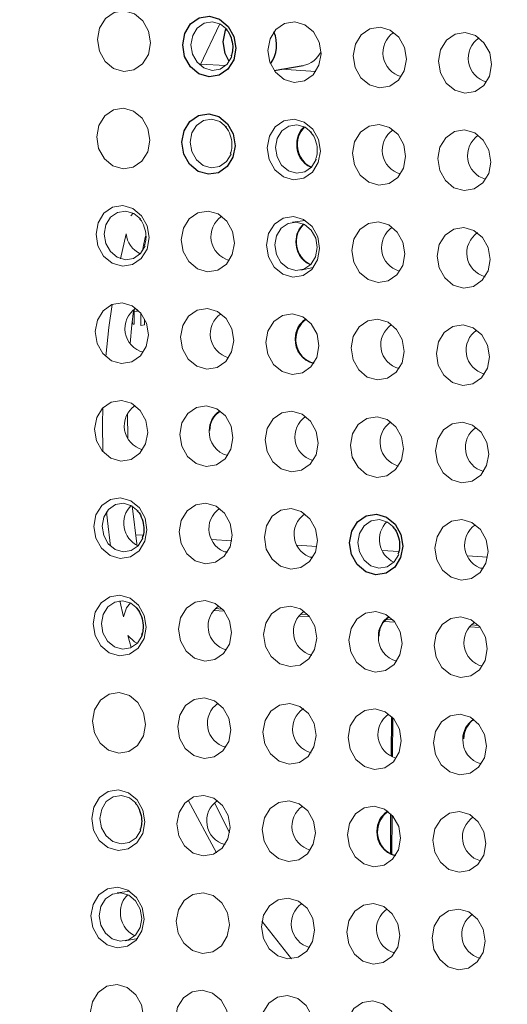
# Model space of a CAD drawing. Header units: millimetres. Extents: x -1472 to 1442, y -78 to 2620.
# Tile 79 of 102: x 700 to 720, y 927 to 967. Entities that reach past the tile are written whole.
import ezdxf

# ---------------------------------------------------------------- set-up
doc = ezdxf.new("R2010")
doc.units = ezdxf.units.MM

msp = doc.modelspace()

# ---------------------------------------------------------------- linework, layer by layer
at = {"color": 144, "linetype": 'Continuous', "lineweight": 18}
for p, q in [((708.309, 966.583), (707.495, 964.893)), ((707.517, 964.944), (708.542, 964.879)), ((710.816, 964.734), (712.228, 964.644)), ((704.673, 958.744), (704.767, 958.845)), ((711.797, 958.551), (711.279, 958.481)), ((704.244, 956.988), (704.479, 958.004)), ((711.615, 956.519), (712.126, 956.625)), ((704.799, 954.314), (704.803, 954.92)), ((704.803, 954.828), (704.936, 954.851)), ((705.078, 954.761), (705.074, 954.261)), ((705.224, 954.286), (705.226, 954.536)), ((705.074, 954.261), (705.224, 954.286)), ((704.53, 950.655), (704.544, 949.654)), ((704.722, 946.883), (704.929, 945.221)), ((704.86, 945.707), (705.169, 945.687)), ((707.971, 945.509), (708.791, 945.456)), ((711.457, 945.286), (712.277, 945.234)), ((708.47, 945.022), (708.624, 945.012)), ((714.943, 945.064), (715.627, 945.02)), ((718.429, 944.842), (719.249, 944.789)), ((711.956, 944.799), (712.11, 944.789)), ((718.927, 944.354), (719.082, 944.345)), ((704.364, 942.357), (704.222, 943.01)), ((708.045, 942.608), (708.492, 942.579)), ((708.12, 942.689), (708.414, 942.671)), ((711.606, 942.467), (711.9, 942.448)), ((711.531, 942.385), (711.978, 942.357)), ((715.017, 942.163), (715.464, 942.134)), ((715.092, 942.245), (715.386, 942.226)), ((718.577, 942.022), (718.872, 942.003)), ((718.503, 941.94), (718.95, 941.912)), ((704.676, 941.093), (704.546, 941.594)), ((715.363, 936.626), (715.375, 938.227)), ((708.172, 932.71), (707.011, 934.865)), ((715.333, 932.646), (715.345, 934.247)), ((704.619, 931.138), (704.101, 931.068)), ((704.437, 929.106), (704.948, 929.212))]:
    msp.add_line(p, q, dxfattribs=at)
at = {"color": 7, "linetype": 'Continuous', "lineweight": 25}
for p, q in [((710.526, 964.684), (711.709, 964.887)), ((704.936, 954.851), (704.937, 954.909)), ((704.723, 954.408), (704.722, 954.327)), ((715.318, 938.285), (715.306, 936.652)), ((715.288, 934.306), (715.276, 932.673))]:
    msp.add_line(p, q, dxfattribs=at)
at = {"color": 144, "linetype": 'Continuous', "lineweight": 18, "flags": 128}
for points in [[(705.473, 965.81), (705.387, 965.341), (705.148, 964.954), (704.794, 964.707), (704.378, 964.64), (703.963, 964.76), (703.613, 965.051), (703.381, 965.469), (703.302, 965.948), (703.388, 966.417), (703.626, 966.804), (703.98, 967.05), (704.396, 967.118), (704.811, 966.997), (705.161, 966.706), (705.394, 966.289), (705.473, 965.81)], [(708.603, 966.35), (708.333, 966.571), (708.001, 966.668), (707.668, 966.614), (707.385, 966.417), (707.195, 966.107), (707.126, 965.732), (707.189, 965.349), (707.375, 965.016), (707.655, 964.783), (707.986, 964.686), (708.319, 964.741), (708.602, 964.937), (708.793, 965.247), (708.794, 965.251)], [(712.445, 965.365), (712.359, 964.896), (712.12, 964.509), (711.766, 964.263), (711.35, 964.195), (710.935, 964.316), (710.585, 964.607), (710.353, 965.024), (710.274, 965.503), (710.36, 965.972), (710.598, 966.359), (710.952, 966.606), (711.368, 966.673), (711.783, 966.553), (712.133, 966.261), (712.366, 965.844), (712.445, 965.365)], [(715.931, 965.142), (715.845, 964.673), (715.606, 964.286), (715.252, 964.04), (714.836, 963.972), (714.421, 964.093), (714.071, 964.384), (713.839, 964.801), (713.76, 965.281), (713.846, 965.75), (714.084, 966.137), (714.438, 966.383), (714.854, 966.451), (715.269, 966.33), (715.619, 966.039), (715.852, 965.622), (715.931, 965.142)], [(719.417, 964.92), (719.331, 964.451), (719.092, 964.064), (718.738, 963.818), (718.322, 963.75), (717.907, 963.871), (717.557, 964.162), (717.325, 964.579), (717.246, 965.059), (717.332, 965.528), (717.57, 965.915), (717.924, 966.161), (718.34, 966.229), (718.755, 966.108), (719.105, 965.817), (719.338, 965.4), (719.417, 964.92)], [(705.444, 961.83), (705.357, 961.361), (705.119, 960.974), (704.765, 960.728), (704.349, 960.66), (703.934, 960.781), (703.584, 961.072), (703.351, 961.489), (703.272, 961.968), (703.358, 962.437), (703.597, 962.825), (703.951, 963.071), (704.367, 963.139), (704.782, 963.018), (705.132, 962.727), (705.364, 962.309), (705.444, 961.83)], [(708.573, 962.37), (708.303, 962.591), (707.972, 962.688), (707.639, 962.634), (707.356, 962.437), (707.165, 962.128), (707.097, 961.753), (707.16, 961.369), (707.346, 961.036), (707.626, 960.803), (707.957, 960.707), (708.29, 960.761), (708.573, 960.958), (708.763, 961.267), (708.765, 961.271)], [(712.415, 961.385), (712.329, 960.916), (712.091, 960.529), (711.737, 960.283), (711.321, 960.215), (710.906, 960.336), (710.556, 960.627), (710.323, 961.044), (710.244, 961.524), (710.33, 961.993), (710.569, 962.38), (710.923, 962.626), (711.339, 962.694), (711.754, 962.573), (712.104, 962.282), (712.336, 961.865), (712.415, 961.385)], [(712.059, 962.148), (711.789, 962.369), (711.458, 962.466), (711.125, 962.411), (710.842, 962.215), (710.651, 961.905), (710.583, 961.53), (710.646, 961.147), (710.832, 960.814), (711.112, 960.581), (711.443, 960.484), (711.776, 960.539), (712.059, 960.735), (712.249, 961.045), (712.251, 961.049)], [(715.901, 961.163), (715.815, 960.694), (715.577, 960.307), (715.223, 960.061), (714.807, 959.993), (714.392, 960.114), (714.042, 960.405), (713.809, 960.822), (713.73, 961.301), (713.816, 961.77), (714.055, 962.157), (714.409, 962.404), (714.825, 962.471), (715.24, 962.351), (715.59, 962.059), (715.822, 961.642), (715.901, 961.163)], [(719.387, 960.94), (719.301, 960.471), (719.063, 960.084), (718.709, 959.838), (718.293, 959.77), (717.878, 959.891), (717.528, 960.182), (717.295, 960.599), (717.216, 961.079), (717.302, 961.548), (717.541, 961.935), (717.895, 962.181), (718.311, 962.249), (718.726, 962.128), (719.076, 961.837), (719.308, 961.42), (719.387, 960.94)], [(705.414, 957.85), (705.328, 957.381), (705.09, 956.994), (704.736, 956.748), (704.319, 956.68), (703.905, 956.801), (703.554, 957.092), (703.322, 957.509), (703.243, 957.989), (703.329, 958.458), (703.567, 958.845), (703.922, 959.091), (704.338, 959.159), (704.752, 959.038), (705.103, 958.747), (705.335, 958.33), (705.414, 957.85)], [(705.058, 958.613), (704.788, 958.834), (704.456, 958.931), (704.124, 958.877), (703.841, 958.68), (703.65, 958.37), (703.581, 957.995), (703.644, 957.612), (703.83, 957.279), (704.11, 957.046), (704.442, 956.949), (704.774, 957.004), (705.057, 957.2), (705.248, 957.51), (705.249, 957.514)], [(708.9, 957.628), (708.814, 957.159), (708.576, 956.772), (708.222, 956.526), (707.805, 956.458), (707.391, 956.579), (707.04, 956.87), (706.808, 957.287), (706.729, 957.766), (706.815, 958.235), (707.053, 958.622), (707.408, 958.869), (707.824, 958.936), (708.238, 958.816), (708.589, 958.524), (708.821, 958.107), (708.9, 957.628)], [(712.386, 957.405), (712.3, 956.936), (712.062, 956.549), (711.708, 956.303), (711.291, 956.235), (710.877, 956.356), (710.526, 956.647), (710.294, 957.064), (710.215, 957.544), (710.301, 958.013), (710.539, 958.4), (710.894, 958.646), (711.31, 958.714), (711.724, 958.593), (712.075, 958.302), (712.307, 957.885), (712.386, 957.405)], [(712.289, 957.44), (712.225, 957.823), (712.04, 958.157), (711.76, 958.389), (711.428, 958.486), (711.096, 958.432), (710.813, 958.235), (710.622, 957.926), (710.553, 957.551), (710.616, 957.167), (710.802, 956.834), (711.082, 956.601), (711.414, 956.505), (711.746, 956.559), (712.029, 956.756), (712.22, 957.065), (712.289, 957.44)], [(715.872, 957.183), (715.786, 956.714), (715.548, 956.327), (715.193, 956.081), (714.777, 956.013), (714.363, 956.134), (714.012, 956.425), (713.78, 956.842), (713.701, 957.322), (713.787, 957.791), (714.025, 958.178), (714.38, 958.424), (714.796, 958.492), (715.21, 958.371), (715.561, 958.08), (715.793, 957.663), (715.872, 957.183)], [(719.358, 956.961), (719.272, 956.492), (719.034, 956.105), (718.679, 955.858), (718.263, 955.791), (717.849, 955.911), (717.498, 956.203), (717.266, 956.62), (717.187, 957.099), (717.273, 957.568), (717.511, 957.955), (717.865, 958.201), (718.282, 958.269), (718.696, 958.148), (719.047, 957.857), (719.279, 957.44), (719.358, 956.961)], [(705.262, 957.914), (705.199, 957.602), (705.143, 957.307)], [(705.385, 953.871), (705.299, 953.402), (705.06, 953.014), (704.706, 952.768), (704.29, 952.7), (703.875, 952.821), (703.525, 953.112), (703.293, 953.53), (703.214, 954.009), (703.3, 954.478), (703.538, 954.865), (703.892, 955.111), (704.308, 955.179), (704.723, 955.058), (705.073, 954.767), (705.306, 954.35), (705.385, 953.871)], [(703.64, 952.991), (703.766, 954.171), (703.898, 955.114)], [(708.871, 953.648), (708.785, 953.179), (708.546, 952.792), (708.192, 952.546), (707.776, 952.478), (707.361, 952.599), (707.011, 952.89), (706.779, 953.307), (706.7, 953.787), (706.786, 954.256), (707.024, 954.643), (707.378, 954.889), (707.794, 954.957), (708.209, 954.836), (708.559, 954.545), (708.792, 954.128), (708.871, 953.648)], [(704.773, 954.865), (704.711, 954.291), (704.642, 953.522)], [(712.357, 953.426), (712.271, 952.957), (712.032, 952.57), (711.678, 952.324), (711.262, 952.256), (710.847, 952.377), (710.497, 952.668), (710.265, 953.085), (710.186, 953.564), (710.272, 954.033), (710.51, 954.42), (710.864, 954.667), (711.28, 954.734), (711.695, 954.614), (712.045, 954.322), (712.278, 953.905), (712.357, 953.426)], [(715.843, 953.203), (715.757, 952.734), (715.518, 952.347), (715.164, 952.101), (714.748, 952.033), (714.333, 952.154), (713.983, 952.445), (713.751, 952.862), (713.672, 953.342), (713.758, 953.811), (713.996, 954.198), (714.35, 954.444), (714.766, 954.512), (715.181, 954.391), (715.531, 954.1), (715.764, 953.683), (715.843, 953.203)], [(719.329, 952.981), (719.243, 952.512), (719.004, 952.125), (718.65, 951.879), (718.234, 951.811), (717.819, 951.932), (717.469, 952.223), (717.237, 952.64), (717.157, 953.12), (717.244, 953.589), (717.482, 953.976), (717.836, 954.222), (718.252, 954.29), (718.667, 954.169), (719.017, 953.878), (719.25, 953.461), (719.329, 952.981)], [(705.355, 949.891), (705.269, 949.422), (705.031, 949.035), (704.677, 948.789), (704.261, 948.721), (703.846, 948.842), (703.496, 949.133), (703.263, 949.55), (703.184, 950.029), (703.27, 950.498), (703.509, 950.885), (703.863, 951.132), (704.279, 951.199), (704.694, 951.079), (705.044, 950.788), (705.276, 950.37), (705.355, 949.891)], [(703.518, 949.106), (703.507, 950.239), (703.519, 950.896)], [(708.841, 949.668), (708.755, 949.199), (708.517, 948.812), (708.163, 948.566), (707.747, 948.498), (707.332, 948.619), (706.982, 948.91), (706.749, 949.327), (706.67, 949.807), (706.756, 950.276), (706.995, 950.663), (707.349, 950.909), (707.765, 950.977), (708.18, 950.856), (708.53, 950.565), (708.762, 950.148), (708.841, 949.668)], [(712.327, 949.446), (712.241, 948.977), (712.003, 948.59), (711.649, 948.344), (711.233, 948.276), (710.818, 948.397), (710.468, 948.688), (710.235, 949.105), (710.156, 949.585), (710.242, 950.054), (710.481, 950.441), (710.835, 950.687), (711.251, 950.755), (711.666, 950.634), (712.016, 950.343), (712.248, 949.926), (712.327, 949.446)], [(715.813, 949.224), (715.727, 948.755), (715.489, 948.368), (715.135, 948.121), (714.719, 948.054), (714.304, 948.174), (713.954, 948.466), (713.721, 948.883), (713.642, 949.362), (713.728, 949.831), (713.967, 950.218), (714.321, 950.464), (714.737, 950.532), (715.152, 950.411), (715.502, 950.12), (715.734, 949.703), (715.813, 949.224)], [(719.299, 949.001), (719.213, 948.532), (718.975, 948.145), (718.621, 947.899), (718.205, 947.831), (717.79, 947.952), (717.44, 948.243), (717.207, 948.66), (717.128, 949.14), (717.214, 949.609), (717.453, 949.996), (717.807, 950.242), (718.223, 950.31), (718.638, 950.189), (718.988, 949.898), (719.22, 949.481), (719.299, 949.001)], [(705.326, 945.911), (705.24, 945.442), (705.002, 945.055), (704.647, 944.809), (704.231, 944.741), (703.817, 944.862), (703.466, 945.153), (703.234, 945.57), (703.155, 946.05), (703.241, 946.519), (703.479, 946.906), (703.833, 947.152), (704.25, 947.22), (704.664, 947.099), (705.015, 946.808), (705.247, 946.391), (705.326, 945.911)], [(704.97, 946.674), (704.7, 946.895), (704.368, 946.992), (704.036, 946.937), (703.752, 946.741), (703.562, 946.431), (703.493, 946.056), (703.556, 945.673), (703.742, 945.34), (704.022, 945.107), (704.354, 945.01), (704.686, 945.065), (704.969, 945.261), (705.16, 945.571), (705.161, 945.575)], [(708.812, 945.689), (708.726, 945.22), (708.488, 944.833), (708.133, 944.587), (707.717, 944.519), (707.302, 944.64), (706.952, 944.931), (706.72, 945.348), (706.641, 945.827), (706.727, 946.296), (706.965, 946.683), (707.319, 946.93), (707.736, 946.997), (708.15, 946.877), (708.5, 946.585), (708.733, 946.168), (708.812, 945.689)], [(703.837, 945.24), (703.708, 946.278), (703.671, 946.639)], [(712.298, 945.466), (712.212, 944.997), (711.974, 944.61), (711.619, 944.364), (711.203, 944.296), (710.788, 944.417), (710.438, 944.708), (710.206, 945.125), (710.127, 945.605), (710.213, 946.074), (710.451, 946.461), (710.805, 946.707), (711.222, 946.775), (711.636, 946.654), (711.986, 946.363), (712.219, 945.946), (712.298, 945.466)], [(715.428, 946.007), (715.158, 946.228), (714.826, 946.325), (714.493, 946.27), (714.21, 946.074), (714.02, 945.764), (713.951, 945.389), (714.014, 945.006), (714.2, 944.673), (714.48, 944.44), (714.811, 944.343), (715.144, 944.397), (715.427, 944.594), (715.618, 944.904), (715.619, 944.907)], [(719.27, 945.022), (719.184, 944.553), (718.945, 944.166), (718.591, 943.919), (718.175, 943.852), (717.76, 943.972), (717.41, 944.264), (717.178, 944.681), (717.099, 945.16), (717.185, 945.629), (717.423, 946.016), (717.777, 946.262), (718.193, 946.33), (718.608, 946.209), (718.958, 945.918), (719.191, 945.501), (719.27, 945.022)], [(705.297, 941.931), (705.21, 941.462), (704.972, 941.075), (704.618, 940.829), (704.202, 940.761), (703.787, 940.882), (703.437, 941.173), (703.205, 941.59), (703.125, 942.07), (703.212, 942.539), (703.45, 942.926), (703.804, 943.172), (704.22, 943.24), (704.635, 943.119), (704.985, 942.828), (705.217, 942.411), (705.297, 941.931)], [(704.94, 942.694), (704.67, 942.915), (704.339, 943.012), (704.006, 942.958), (703.723, 942.761), (703.533, 942.452), (703.464, 942.077), (703.527, 941.693), (703.713, 941.36), (703.993, 941.127), (704.324, 941.031), (704.657, 941.085), (704.94, 941.282), (705.13, 941.591), (705.147, 941.639)], [(704.364, 942.357), (704.487, 942.723), (704.649, 942.926)], [(708.783, 941.709), (708.696, 941.24), (708.458, 940.853), (708.104, 940.607), (707.688, 940.539), (707.273, 940.66), (706.923, 940.951), (706.691, 941.368), (706.611, 941.848), (706.698, 942.317), (706.936, 942.704), (707.29, 942.95), (707.706, 943.018), (708.121, 942.897), (708.471, 942.606), (708.703, 942.189), (708.783, 941.709)], [(712.269, 941.487), (712.182, 941.018), (711.944, 940.631), (711.59, 940.384), (711.174, 940.317), (710.759, 940.437), (710.409, 940.729), (710.177, 941.146), (710.097, 941.625), (710.184, 942.094), (710.422, 942.481), (710.776, 942.727), (711.192, 942.795), (711.607, 942.674), (711.957, 942.383), (712.189, 941.966), (712.269, 941.487)], [(715.755, 941.264), (715.668, 940.795), (715.43, 940.408), (715.076, 940.162), (714.66, 940.094), (714.245, 940.215), (713.895, 940.506), (713.662, 940.923), (713.583, 941.403), (713.669, 941.872), (713.908, 942.259), (714.262, 942.505), (714.678, 942.573), (715.093, 942.452), (715.443, 942.161), (715.675, 941.744), (715.755, 941.264)], [(719.241, 941.042), (719.154, 940.573), (718.916, 940.186), (718.562, 939.94), (718.146, 939.872), (717.731, 939.993), (717.381, 940.284), (717.148, 940.701), (717.069, 941.18), (717.155, 941.649), (717.394, 942.037), (717.748, 942.283), (718.164, 942.351), (718.579, 942.23), (718.929, 941.939), (719.161, 941.522), (719.241, 941.042)], [(704.932, 941.273), (704.819, 941.332), (704.546, 941.594)], [(705.267, 937.952), (705.181, 937.483), (704.943, 937.096), (704.589, 936.85), (704.172, 936.782), (703.758, 936.903), (703.408, 937.194), (703.175, 937.611), (703.096, 938.09), (703.182, 938.559), (703.42, 938.946), (703.775, 939.193), (704.191, 939.26), (704.606, 939.14), (704.956, 938.848), (705.188, 938.431), (705.267, 937.952)], [(708.753, 937.729), (708.667, 937.26), (708.429, 936.873), (708.075, 936.627), (707.658, 936.559), (707.244, 936.68), (706.893, 936.971), (706.661, 937.388), (706.582, 937.868), (706.668, 938.337), (706.906, 938.724), (707.261, 938.97), (707.677, 939.038), (708.091, 938.917), (708.442, 938.626), (708.674, 938.209), (708.753, 937.729)], [(712.239, 937.507), (712.153, 937.038), (711.915, 936.651), (711.561, 936.405), (711.144, 936.337), (710.73, 936.458), (710.379, 936.749), (710.147, 937.166), (710.068, 937.646), (710.154, 938.115), (710.392, 938.502), (710.747, 938.748), (711.163, 938.816), (711.577, 938.695), (711.928, 938.404), (712.16, 937.987), (712.239, 937.507)], [(715.725, 937.285), (715.639, 936.816), (715.401, 936.429), (715.047, 936.182), (714.63, 936.115), (714.216, 936.235), (713.865, 936.527), (713.633, 936.944), (713.554, 937.423), (713.64, 937.892), (713.878, 938.279), (714.233, 938.525), (714.649, 938.593), (715.063, 938.472), (715.414, 938.181), (715.646, 937.764), (715.725, 937.285)], [(719.211, 937.062), (719.125, 936.593), (718.887, 936.206), (718.533, 935.96), (718.116, 935.892), (717.702, 936.013), (717.351, 936.304), (717.119, 936.721), (717.04, 937.201), (717.126, 937.67), (717.364, 938.057), (717.719, 938.303), (718.135, 938.371), (718.549, 938.25), (718.9, 937.959), (719.132, 937.542), (719.211, 937.062)], [(705.238, 933.972), (705.152, 933.503), (704.913, 933.116), (704.559, 932.87), (704.143, 932.802), (703.728, 932.923), (703.378, 933.214), (703.146, 933.631), (703.067, 934.111), (703.153, 934.58), (703.391, 934.967), (703.745, 935.213), (704.161, 935.281), (704.576, 935.16), (704.926, 934.869), (705.159, 934.452), (705.238, 933.972)], [(704.882, 934.735), (704.612, 934.956), (704.28, 935.053), (703.947, 934.998), (703.664, 934.802), (703.474, 934.492), (703.405, 934.117), (703.468, 933.734), (703.654, 933.401), (703.934, 933.168), (704.265, 933.071), (704.598, 933.126), (704.881, 933.322), (705.072, 933.632), (705.073, 933.636)], [(708.724, 933.75), (708.638, 933.281), (708.399, 932.894), (708.045, 932.647), (707.629, 932.58), (707.214, 932.7), (706.864, 932.992), (706.632, 933.409), (706.553, 933.888), (706.639, 934.357), (706.877, 934.744), (707.231, 934.991), (707.647, 935.058), (708.062, 934.937), (708.412, 934.646), (708.645, 934.229), (708.724, 933.75)], [(708.091, 934.758), (708.204, 934.522), (708.704, 933.526)], [(712.21, 933.527), (712.124, 933.058), (711.885, 932.671), (711.531, 932.425), (711.115, 932.357), (710.7, 932.478), (710.35, 932.769), (710.118, 933.186), (710.039, 933.666), (710.125, 934.135), (710.363, 934.522), (710.717, 934.768), (711.133, 934.836), (711.548, 934.715), (711.898, 934.424), (712.131, 934.007), (712.21, 933.527)], [(715.696, 933.305), (715.61, 932.836), (715.371, 932.449), (715.017, 932.203), (714.601, 932.135), (714.186, 932.256), (713.836, 932.547), (713.604, 932.964), (713.525, 933.443), (713.611, 933.912), (713.849, 934.3), (714.203, 934.546), (714.619, 934.614), (715.034, 934.493), (715.384, 934.202), (715.617, 933.785), (715.696, 933.305)], [(719.182, 933.083), (719.096, 932.614), (718.857, 932.227), (718.503, 931.98), (718.087, 931.913), (717.672, 932.033), (717.322, 932.324), (717.09, 932.742), (717.011, 933.221), (717.097, 933.69), (717.335, 934.077), (717.689, 934.323), (718.105, 934.391), (718.52, 934.27), (718.87, 933.979), (719.103, 933.562), (719.182, 933.083)], [(705.208, 929.992), (705.122, 929.523), (704.884, 929.136), (704.53, 928.89), (704.114, 928.822), (703.699, 928.943), (703.349, 929.234), (703.116, 929.651), (703.037, 930.131), (703.123, 930.6), (703.362, 930.987), (703.716, 931.233), (704.132, 931.301), (704.547, 931.18), (704.897, 930.889), (705.129, 930.472), (705.208, 929.992)], [(705.111, 930.027), (705.048, 930.41), (704.862, 930.744), (704.582, 930.976), (704.251, 931.073), (703.918, 931.019), (703.635, 930.822), (703.444, 930.513), (703.376, 930.138), (703.439, 929.754), (703.625, 929.421), (703.904, 929.188), (704.236, 929.092), (704.569, 929.146), (704.852, 929.343), (705.042, 929.652), (705.111, 930.027)], [(708.694, 929.77), (708.608, 929.301), (708.37, 928.914), (708.016, 928.668), (707.6, 928.6), (707.185, 928.721), (706.835, 929.012), (706.602, 929.429), (706.523, 929.909), (706.609, 930.378), (706.848, 930.765), (707.202, 931.011), (707.618, 931.079), (708.033, 930.958), (708.383, 930.667), (708.615, 930.25), (708.694, 929.77)], [(712.18, 929.548), (712.094, 929.079), (711.856, 928.692), (711.502, 928.445), (711.086, 928.378), (710.671, 928.498), (710.321, 928.79), (710.088, 929.207), (710.009, 929.686), (710.095, 930.155), (710.334, 930.542), (710.688, 930.788), (711.104, 930.856), (711.519, 930.735), (711.869, 930.444), (712.101, 930.027), (712.18, 929.548)], [(715.666, 929.325), (715.58, 928.856), (715.342, 928.469), (714.988, 928.223), (714.572, 928.155), (714.157, 928.276), (713.807, 928.567), (713.574, 928.984), (713.495, 929.464), (713.581, 929.933), (713.82, 930.32), (714.174, 930.566), (714.59, 930.634), (715.005, 930.513), (715.355, 930.222), (715.587, 929.805), (715.666, 929.325)], [(719.152, 929.103), (719.066, 928.634), (718.828, 928.247), (718.474, 928.001), (718.058, 927.933), (717.643, 928.054), (717.293, 928.345), (717.06, 928.762), (716.981, 929.241), (717.067, 929.71), (717.306, 930.097), (717.66, 930.344), (718.076, 930.412), (718.491, 930.291), (718.841, 930), (719.073, 929.582), (719.152, 929.103)], [(711.23, 928.379), (710.032, 929.898), (710.028, 929.903)], [(705.179, 926.013), (705.093, 925.544), (704.855, 925.157), (704.5, 924.91), (704.084, 924.843), (703.67, 924.963), (703.319, 925.255), (703.087, 925.672), (703.008, 926.151), (703.094, 926.62), (703.332, 927.007), (703.686, 927.254), (704.103, 927.321), (704.517, 927.201), (704.868, 926.909), (705.1, 926.492), (705.179, 926.013)], [(708.665, 925.79), (708.579, 925.321), (708.341, 924.934), (707.986, 924.688), (707.57, 924.62), (707.156, 924.741), (706.805, 925.032), (706.573, 925.449), (706.494, 925.929), (706.58, 926.398), (706.818, 926.785), (707.172, 927.031), (707.589, 927.099), (708.003, 926.978), (708.354, 926.687), (708.586, 926.27), (708.665, 925.79)], [(712.151, 925.568), (712.065, 925.099), (711.827, 924.712), (711.472, 924.466), (711.056, 924.398), (710.642, 924.519), (710.291, 924.81), (710.059, 925.227), (709.98, 925.706), (710.066, 926.175), (710.304, 926.563), (710.658, 926.809), (711.075, 926.877), (711.489, 926.756), (711.84, 926.465), (712.072, 926.048), (712.151, 925.568)], [(715.637, 925.346), (715.551, 924.877), (715.313, 924.49), (714.958, 924.243), (714.542, 924.176), (714.128, 924.296), (713.777, 924.587), (713.545, 925.005), (713.466, 925.484), (713.552, 925.953), (713.79, 926.34), (714.144, 926.586), (714.561, 926.654), (714.975, 926.533), (715.326, 926.242), (715.558, 925.825), (715.637, 925.346)]]:
    msp.add_lwpolyline(points, dxfattribs=at)
at = {"color": 7, "linetype": 'Continuous', "lineweight": 25, "flags": 128}
for points in [[(708.959, 965.587), (708.873, 965.118), (708.634, 964.731), (708.28, 964.485), (707.864, 964.417), (707.449, 964.538), (707.099, 964.829), (706.867, 965.246), (706.788, 965.726), (706.874, 966.195), (707.112, 966.582), (707.466, 966.828), (707.882, 966.896), (708.297, 966.775), (708.647, 966.484), (708.88, 966.067), (708.959, 965.587)], [(708.447, 965.853), (708.533, 966.323), (708.563, 966.394)], [(708.689, 965.047), (708.526, 965.371), (708.447, 965.853)], [(708.93, 961.608), (708.843, 961.139), (708.605, 960.751), (708.251, 960.505), (707.835, 960.437), (707.42, 960.558), (707.07, 960.849), (706.837, 961.267), (706.758, 961.746), (706.844, 962.215), (707.083, 962.602), (707.437, 962.848), (707.853, 962.916), (708.268, 962.795), (708.618, 962.504), (708.85, 962.087), (708.93, 961.608)], [(715.784, 945.244), (715.698, 944.775), (715.46, 944.388), (715.105, 944.142), (714.689, 944.074), (714.274, 944.195), (713.924, 944.486), (713.692, 944.903), (713.613, 945.383), (713.699, 945.852), (713.937, 946.239), (714.291, 946.485), (714.707, 946.553), (715.122, 946.432), (715.472, 946.141), (715.705, 945.724), (715.784, 945.244)]]:
    msp.add_lwpolyline(points, dxfattribs=at)
at = {"color": 7, "linetype": 'Continuous', "lineweight": 25}
for centre, radius, start, end in [((709.257, 965.734), 1.369, 325.0975, 22.8211), ((712.483, 961.652), 1.021, 134.4701, 244.9494), ((712.4, 953.688), 1.001, 123.9215, 255.4979), ((719.186, 937.38), 0.917, 122.2994, 180.8181), ((715.739, 933.567), 1.001, 123.9207, 255.4988)]:
    msp.add_arc(centre, radius, start, end, dxfattribs=at)
at = {"color": 144, "linetype": 'Continuous', "lineweight": 18}
for centre, radius, start, end in [((715.975, 965.405), 1.001, 123.9218, 255.4977), ((719.461, 965.183), 1.001, 123.9228, 255.4967), ((711.518, 965.896), 1.027, 280.6848, 334.2013), ((712.393, 961.692), 0.946, 132.6405, 181.2013), ((715.945, 961.425), 1.001, 123.9201, 255.4993), ((719.433, 961.203), 1.002, 124.1976, 254.3328), ((712.451, 961.631), 1.005, 177.64, 245.7475), ((708.944, 957.89), 1.001, 123.922, 255.4975), ((712.363, 957.712), 0.946, 132.6395, 181.2013), ((712.454, 957.672), 1.021, 134.4746, 244.9449), ((715.917, 957.445), 1.002, 124.1976, 254.3328), ((705.469, 958.093), 0.994, 185.1213, 245.0154), ((712.422, 957.651), 1.005, 177.6399, 245.7485), ((719.402, 957.223), 1.001, 123.9225, 255.4969), ((705.428, 954.133), 1.001, 123.9278, 255.4917), ((708.914, 953.911), 1.001, 123.9257, 255.4938), ((712.309, 953.74), 0.922, 121.2585, 181.6658), ((704.785, 954.458), 0.145, 244.3581, 275.3311), ((715.886, 953.466), 1.001, 123.923, 255.4965), ((719.372, 953.244), 1.001, 123.92, 255.4995), ((712.368, 953.663), 0.982, 177.0805, 256.6938), ((705.399, 950.153), 1.001, 123.9253, 255.4942), ((708.793, 949.982), 0.922, 121.2608, 181.6657), ((708.817, 949.986), 0.917, 122.2954, 180.8183), ((712.373, 949.708), 1.002, 124.1976, 254.3328), ((715.857, 949.486), 1.001, 123.9275, 255.492), ((719.343, 949.264), 1.001, 123.9242, 255.4953), ((708.853, 949.905), 0.982, 177.0806, 256.6916), ((705.394, 946.178), 1.021, 134.4661, 244.9534), ((708.856, 945.951), 1.001, 123.9237, 255.4958), ((712.342, 945.729), 1.001, 123.9236, 255.4959), ((715.851, 945.511), 1.021, 134.4689, 244.9506), ((719.314, 945.284), 1.001, 123.9252, 255.4943), ((708.826, 941.972), 1.001, 123.9275, 255.492), ((712.312, 941.749), 1.001, 123.9193, 255.5002), ((715.707, 941.578), 0.922, 121.2595, 181.6657), ((715.73, 941.582), 0.917, 122.2985, 180.8181), ((719.284, 941.304), 1.001, 123.9226, 255.4969), ((715.766, 941.501), 0.982, 177.0806, 256.6928), ((708.797, 937.992), 1.001, 123.9266, 255.4929), ((712.283, 937.77), 1.001, 123.9261, 255.4934), ((715.77, 937.547), 1.002, 124.1976, 254.3328), ((719.163, 937.376), 0.922, 121.2647, 181.6655), ((719.222, 937.299), 0.982, 177.0808, 256.6878), ((708.768, 934.012), 1.001, 123.9249, 255.4946), ((712.253, 933.79), 1.001, 123.9245, 255.495), ((715.648, 933.619), 0.922, 121.259, 181.6657), ((719.227, 933.345), 1.002, 124.1976, 254.3328), ((715.707, 933.542), 0.982, 177.0807, 256.6914), ((705.186, 930.299), 0.946, 132.6373, 181.2014), ((712.224, 929.81), 1.001, 123.9192, 255.5002), ((715.71, 929.588), 1.001, 123.9238, 255.4956), ((705.244, 930.238), 1.005, 177.6398, 245.7506), ((719.196, 929.365), 1.001, 123.9225, 255.4969)]:
    msp.add_arc(centre, radius, start, end, dxfattribs=at)
at = {"color": 7, "linetype": 'Continuous', "lineweight": 25}
for points, knots in [([(565.814, 614.81), (564.679, 612.233), (562.521, 607.334), (559.932, 600.059), (557.902, 593.413), (556.354, 587.43), (555.19, 582.16), (554.333, 577.637), (553.735, 573.996), (553.327, 571.195), (553.054, 569.135), (552.874, 567.67), (552.748, 566.58), (552.645, 565.649), (552.533, 564.593), (552.411, 563.377), (552.211, 561.217), (551.945, 557.858), (551.682, 553.253), (551.509, 547.988), (551.465, 542.173), (551.592, 535.849), (552.002, 527.212), (552.948, 516.292), (554.746, 502.991), (557.237, 489.266), (560.429, 475.134), (564.329, 460.615), (568.929, 445.761), (573.87, 431.625), (578.837, 418.709), (583.487, 407.476), (587.912, 397.414), (592.022, 388.527), (595.739, 380.815), (598.66, 374.96), (600.75, 370.866), (602.007, 368.434), (603.003, 366.524), (604.025, 364.579), (605.355, 362.072), (607.091, 358.84), (609.244, 354.894), (611.837, 350.228), (614.915, 344.804), (618.507, 338.623), (622.624, 331.725), (627.121, 324.402), (631.838, 316.941), (636.623, 309.587), (641.446, 302.377), (648.464, 292.164), (657.756, 279.224), (669.444, 263.896), (679.153, 251.88), (686.599, 243.045), (691.553, 237.314), (695.969, 232.322), (699.802, 228.075), (703.299, 224.266), (706.54, 220.794), (709.796, 217.361), (713.195, 213.833), (717.054, 209.901), (722.044, 204.921), (728.318, 198.835), (736.036, 191.63), (744.655, 183.937), (754.124, 175.916), (764.39, 167.728), (775.522, 159.454), (787.51, 151.26), (800.342, 143.333), (814.007, 135.901), (826.978, 129.919), (838.865, 125.384), (849.278, 122.151), (859.512, 119.731), (869.535, 118.142), (878.81, 117.44), (887.329, 117.482), (895.107, 118.119), (902.672, 119.355), (909.995, 121.185), (917.047, 123.596), (924.119, 126.709), (930.94, 130.471), (937.297, 134.73), (942.763, 139.01), (947.422, 143.151), (951.349, 147.024), (954.717, 150.639), (957.849, 154.255), (961.028, 158.196), (964.406, 162.715), (968.124, 168.102), (972.152, 174.484), (976.456, 181.996), (980.871, 190.522), (985.357, 200.152), (989.51, 210.094), (993.327, 220.18), (996.73, 230.019), (999.916, 240.078), (1002.834, 250.105), (1006.011, 261.928), (1009.295, 275.42), (1012.556, 290.412), (1015.369, 304.769), (1017.513, 316.827), (1019.137, 326.667), (1020.349, 334.41), (1021.441, 341.754), (1022.403, 348.547), (1023.211, 354.501), (1023.858, 359.444), (1024.352, 363.334), (1024.745, 366.498), (1025.067, 369.134), (1025.36, 371.578), (1025.639, 373.938), (1025.918, 376.346), (1026.2, 378.807), (1026.486, 381.355), (1026.874, 384.867), (1027.375, 389.523), (1027.991, 395.475), (1028.728, 402.9), (1029.581, 411.984), (1030.536, 422.927), (1031.513, 435.071), (1032.421, 447.449), (1033.256, 459.942), (1034.016, 472.425), (1034.749, 485.781), (1035.445, 500.035), (1036.089, 515.113), (1036.674, 531.027), (1037.191, 547.79), (1037.634, 565.514), (1038.014, 584.367), (1038.3, 604.355), (1038.485, 625.519), (1038.559, 647.765), (1038.513, 671.111), (1038.34, 695.575), (1038.038, 720.65), (1037.611, 746.306), (1037.061, 772.508), (1036.377, 799.739), (1035.556, 828.002), (1034.594, 857.296), (1033.49, 887.618), (1032.248, 918.888), (1030.882, 950.729), (1029.419, 982.722), (1027.728, 1017.753), (1025.798, 1055.683), (1023.623, 1096.396), (1021.296, 1138.31), (1018.832, 1181.3), (1016.248, 1225.237), (1013.675, 1268.214), (1011.137, 1310.172), (1008.654, 1351.06), (1006.287, 1390.108), (1004.048, 1427.323), (1001.944, 1462.72), (999.939, 1497.046), (998.042, 1530.284), (996.251, 1562.548), (994.574, 1593.822), (993.016, 1624.091), (991.587, 1653.22), (990.289, 1681.213), (989.123, 1708.074), (988.088, 1733.813), (987.184, 1758.443), (986.395, 1782.324), (985.727, 1805.439), (985.18, 1827.775), (984.761, 1848.971), (984.464, 1869.098), (984.279, 1888.519), (984.195, 1910.837), (984.302, 1936.366), (984.749, 1965.028), (985.584, 1993.437), (986.556, 2014.534), (987.376, 2028.423), (987.819, 2035.286), (988.298, 2042.09), (988.814, 2048.829), (989.356, 2055.348), (989.897, 2061.381), (990.411, 2066.717), (990.875, 2071.255), (991.278, 2075.016), (991.57, 2077.624), (991.765, 2079.322), (991.92, 2080.656), (992.151, 2082.617), (992.514, 2085.605), (993.154, 2090.643), (994.094, 2097.525), (995.386, 2106.012), (996.919, 2114.92), (998.73, 2124.086), (1000.798, 2133.083), (1003.055, 2141.481), (1005.408, 2148.998), (1007.821, 2155.664), (1010.277, 2161.566), (1012.961, 2167.21), (1015.915, 2172.601), (1019.185, 2177.673), (1021.973, 2181.482), (1023.712, 2183.452), (1024.317, 2184.137)], [0, 0, 0, 0, 0.003436, 0.006534, 0.0093, 0.01174, 0.013858, 0.015655, 0.017132, 0.018161, 0.018945, 0.019543, 0.019872, 0.020222, 0.020634, 0.021109, 0.021647, 0.023162, 0.025027, 0.026991, 0.029239, 0.031704, 0.034214, 0.039066, 0.04407, 0.049232, 0.05456, 0.060056, 0.065723, 0.07153, 0.076326, 0.080705, 0.084657, 0.088171, 0.091239, 0.093857, 0.095198, 0.096173, 0.096795, 0.097509, 0.098533, 0.09984, 0.101447, 0.103355, 0.105564, 0.108129, 0.111008, 0.114157, 0.117314, 0.120436, 0.123521, 0.126568, 0.133647, 0.140489, 0.147081, 0.150074, 0.152773, 0.155132, 0.157157, 0.158851, 0.160626, 0.162201, 0.163877, 0.165829, 0.168052, 0.171362, 0.175109, 0.17926, 0.183624, 0.188278, 0.193193, 0.198339, 0.203682, 0.209192, 0.214839, 0.218834, 0.222696, 0.226413, 0.230001, 0.233474, 0.236293, 0.239056, 0.241771, 0.244446, 0.247089, 0.249702, 0.252676, 0.255397, 0.257868, 0.260089, 0.262056, 0.263761, 0.265367, 0.267166, 0.269172, 0.271396, 0.274162, 0.277237, 0.280648, 0.284422, 0.288588, 0.292159, 0.295941, 0.299707, 0.303427, 0.307091, 0.312775, 0.318246, 0.323461, 0.328383, 0.331309, 0.334098, 0.336741, 0.339227, 0.341414, 0.343147, 0.344542, 0.345594, 0.346546, 0.347373, 0.348217, 0.349079, 0.349957, 0.350857, 0.351811, 0.353723, 0.355847, 0.358189, 0.361674, 0.365572, 0.369895, 0.374658, 0.378797, 0.383236, 0.387983, 0.393048, 0.398439, 0.404059, 0.410011, 0.416301, 0.422939, 0.430063, 0.437563, 0.445446, 0.453717, 0.462384, 0.47145, 0.48037, 0.489651, 0.499297, 0.509308, 0.519685, 0.530426, 0.541529, 0.552912, 0.564258, 0.575522, 0.590131, 0.604557, 0.618776, 0.634659, 0.650223, 0.665445, 0.680304, 0.694781, 0.708862, 0.721762, 0.734288, 0.746434, 0.758193, 0.769562, 0.780671, 0.791377, 0.801678, 0.811577, 0.821076, 0.830178, 0.838889, 0.847213, 0.855526, 0.86343, 0.870934, 0.878047, 0.884824, 0.891591, 0.901804, 0.912032, 0.922202, 0.932234, 0.934725, 0.9372, 0.939659, 0.942099, 0.94452, 0.946755, 0.948684, 0.950358, 0.951733, 0.952818, 0.953231, 0.953605, 0.954291, 0.955398, 0.956914, 0.959883, 0.963077, 0.966469, 0.970036, 0.973705, 0.977151, 0.980351, 0.983339, 0.986146, 0.988816, 0.99202, 0.995214, 0.998336, 1, 1, 1, 1]), ([(708.561, 966.358), (708.568, 966.352), (708.662, 966.271), (708.772, 966.028), (708.83, 965.769), (708.831, 965.631), (708.831, 965.61)], [0, 0, 0, 0, 0.039263, 0.496892, 0.921711, 1, 1, 1, 1]), ([(708.831, 965.61), (708.829, 965.522), (708.825, 965.396), (708.776, 965.292), (708.761, 965.262)], [0, 0, 0, 0, 0.705739, 1, 1, 1, 1]), ([(704.928, 946.682), (704.935, 946.676), (705.029, 946.595), (705.139, 946.352), (705.197, 946.093), (705.198, 945.955), (705.199, 945.934)], [0, 0, 0, 0, 0.039263, 0.496892, 0.921711, 1, 1, 1, 1]), ([(705.199, 945.934), (705.196, 945.846), (705.192, 945.72), (705.143, 945.616), (705.128, 945.586)], [0, 0, 0, 0, 0.705739, 1, 1, 1, 1]), ([(715.386, 946.015), (715.393, 946.008), (715.487, 945.927), (715.597, 945.685), (715.655, 945.426), (715.656, 945.288), (715.657, 945.267)], [0, 0, 0, 0, 0.039263, 0.496892, 0.921711, 1, 1, 1, 1]), ([(715.657, 945.267), (715.654, 945.178), (715.65, 945.053), (715.601, 944.949), (715.586, 944.919)], [0, 0, 0, 0, 0.705739, 1, 1, 1, 1]), ([(704.899, 942.702), (704.906, 942.696), (705, 942.615), (705.11, 942.372), (705.168, 942.113), (705.169, 941.976), (705.169, 941.954)], [0, 0, 0, 0, 0.039263, 0.496892, 0.921711, 1, 1, 1, 1]), ([(705.169, 941.954), (705.167, 941.866), (705.163, 941.741), (705.113, 941.637), (705.099, 941.606)], [0, 0, 0, 0, 0.705739, 1, 1, 1, 1]), ([(704.84, 934.743), (704.847, 934.737), (704.941, 934.655), (705.051, 934.413), (705.109, 934.154), (705.11, 934.016), (705.11, 933.995)], [0, 0, 0, 0, 0.039263, 0.496892, 0.921711, 1, 1, 1, 1]), ([(705.11, 933.995), (705.108, 933.907), (705.104, 933.781), (705.055, 933.677), (705.04, 933.647)], [0, 0, 0, 0, 0.705739, 1, 1, 1, 1])]:
    msp.add_open_spline(points, degree=3, knots=knots, dxfattribs=at)
at = {"color": 144, "linetype": 'Continuous', "lineweight": 18}
for points, knots in [([(708.532, 962.378), (708.539, 962.372), (708.633, 962.291), (708.742, 962.048), (708.801, 961.789), (708.802, 961.652), (708.802, 961.63)], [0, 0, 0, 0, 0.039263, 0.496892, 0.921711, 1, 1, 1, 1]), ([(712.018, 962.156), (712.025, 962.15), (712.119, 962.069), (712.228, 961.826), (712.287, 961.567), (712.288, 961.429), (712.288, 961.408)], [0, 0, 0, 0, 0.039263, 0.496892, 0.921711, 1, 1, 1, 1]), ([(708.802, 961.63), (708.799, 961.542), (708.796, 961.417), (708.746, 961.313), (708.732, 961.282)], [0, 0, 0, 0, 0.705739, 1, 1, 1, 1]), ([(712.288, 961.408), (712.285, 961.32), (712.282, 961.194), (712.232, 961.09), (712.218, 961.06)], [0, 0, 0, 0, 0.7057391, 1, 1, 1, 1]), ([(705.016, 958.621), (705.024, 958.615), (705.118, 958.534), (705.227, 958.291), (705.285, 958.032), (705.287, 957.894), (705.287, 957.873)], [0, 0, 0, 0, 0.039263, 0.496892, 0.921711, 1, 1, 1, 1]), ([(705.287, 957.873), (705.284, 957.785), (705.28, 957.659), (705.231, 957.555), (705.216, 957.525)], [0, 0, 0, 0, 0.705739, 1, 1, 1, 1])]:
    msp.add_open_spline(points, degree=3, knots=knots, dxfattribs=at)

doc.saveas('drawing.dxf')
